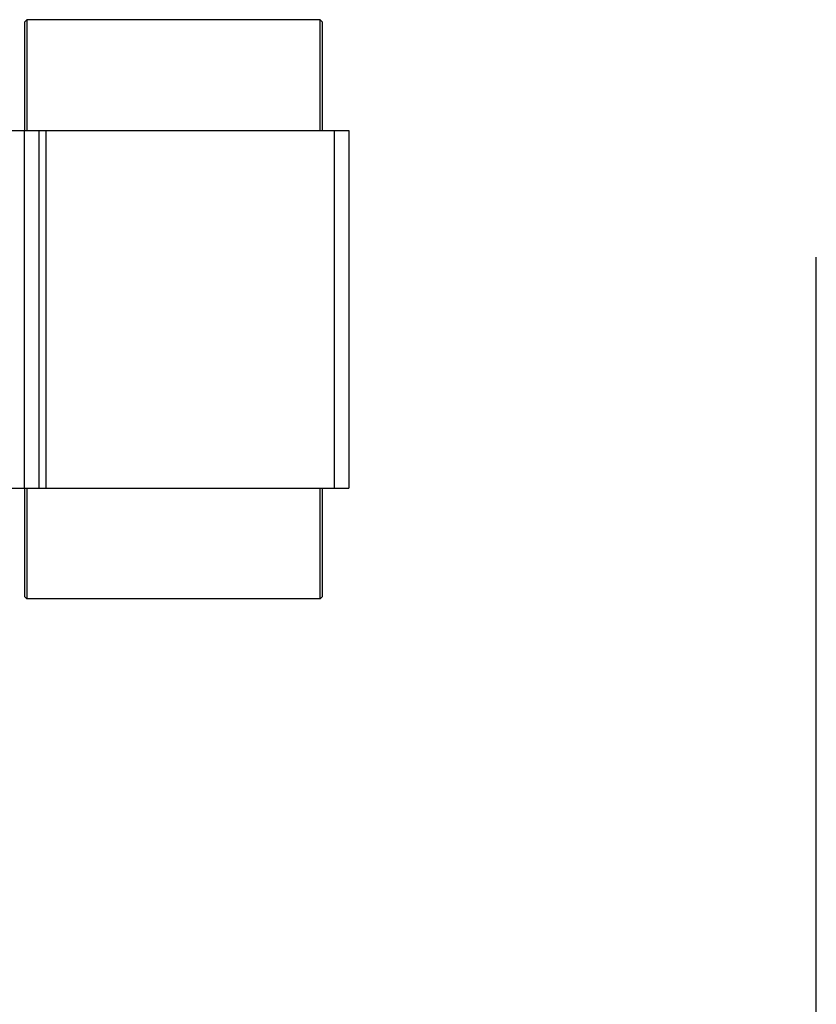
# Model space of a CAD drawing. Extents: x -1709 to 1181, y 8 to 1580.
# Tile 70 of 70: x 847 to 1181, y 520 to 933. Entities that reach past the tile are written whole.
import ezdxf

# ---------------------------------------------------------------- set-up
doc = ezdxf.new("R2010")
doc.units = 0
doc.header["$LTSCALE"] = 65.395
doc.layers.get('0').update_dxf_attribs({"linetype": 'CONTINUOUS'})

msp = doc.modelspace()

# ---------------------------------------------------------------- linework, layer by layer
at = {"color": 7, "linetype": 'CONTINUOUS'}
for p, q in [((849.94, 932.66), (848.94, 931.66)), ((848.94, 931.66), (848.94, 886.16)), ((972.94, 932.66), (849.94, 932.66)), ((849.94, 932.66), (849.94, 886.16)), ((972.94, 932.66), (973.94, 931.66)), ((972.94, 886.16), (972.94, 932.66)), ((973.94, 886.16), (973.94, 931.66)), ((829.94, 886.16), (984.94, 886.16)), ((854.94, 886.16), (854.94, 736.16)), ((984.94, 886.16), (984.94, 736.16)), ((1181, 8), (1181, 833)), ((829.94, 736.16), (984.94, 736.16)), ((848.94, 736.16), (848.94, 690.66)), ((849.94, 736.16), (849.94, 689.66)), ((972.94, 689.66), (972.94, 736.16)), ((973.94, 690.66), (973.94, 736.16)), ((849.94, 689.66), (848.94, 690.66)), ((972.94, 689.66), (973.94, 690.66)), ((972.94, 689.66), (849.94, 689.66))]:
    msp.add_line(p, q, dxfattribs=at)
at = {"color": 9, "linetype": 'CONTINUOUS'}
for p, q in [((848.94, 736.16), (848.94, 886.16)), ((857.94, 886.16), (857.94, 736.16)), ((978.94, 736.16), (978.94, 886.16))]:
    msp.add_line(p, q, dxfattribs=at)

doc.saveas('drawing.dxf')
